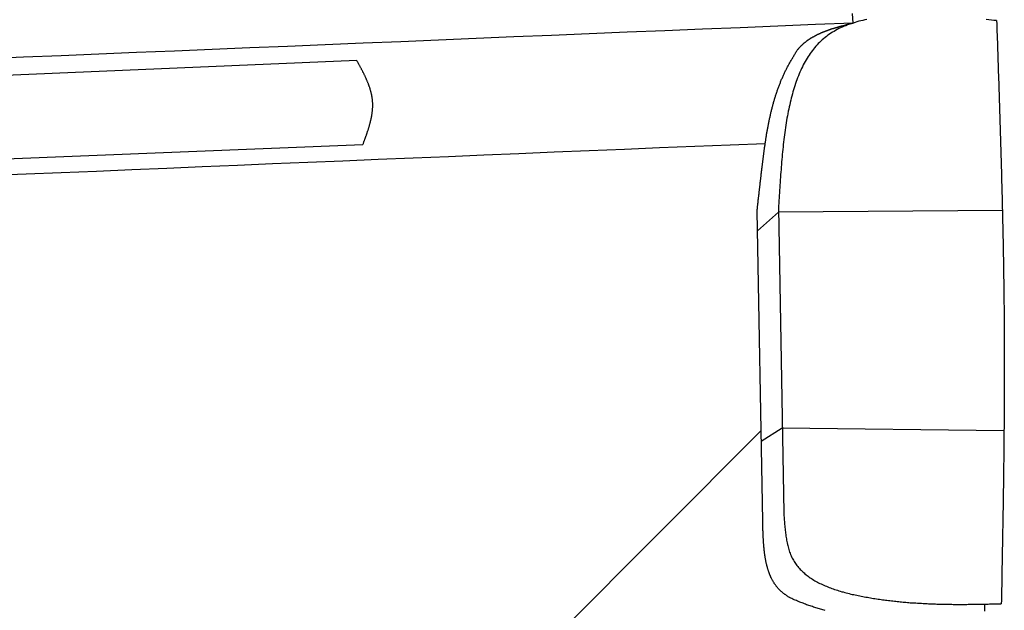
# Model space of a CAD drawing. Extents: x 1073 to 6773, y 5641 to 12616.
# Tile 67 of 69: x 5325 to 5952, y 11176 to 11552. Entities that reach past the tile are written whole.
import ezdxf

# ---------------------------------------------------------------- set-up
doc = ezdxf.new("R2010")
doc.units = 0
doc.layers.add('CAR', color=10, linetype='CONTINUOUS')

msp = doc.modelspace()

# ---------------------------------------------------------------- linework, layer by layer
at = {"layer": 'CAR'}
for p, q in [((4751.14, 11492.97), (5539.95, 11526.5)), ((4752.73, 11440.78), (5543.96, 11472.93)), ((5808.6, 11432.26), (5811.97, 11238.5)), ((5798.55, 11233.14), (5794.94, 11430.45)), ((5808.64, 11429.75), (5795.17, 11417.97)), ((5951.17, 11430.94), (5808.64, 11429.75)), ((5797.5, 11290.97), (5542.59, 11035.15)), ((5811.03, 11292.25), (5797.62, 11283.95)), ((5952.21, 11290.6), (5811.03, 11292.25))]:
    msp.add_line(p, q, dxfattribs=at)
for points in [[(5864.83, 11552.4, 0), (5863.55, 11552.2, 0), (5862.28, 11551.9, 0), (5861.02, 11551.6, 0), (5859.78, 11551.3, 0), (5858.55, 11550.9, 0), (5857.33, 11550.6, 0), (5856.13, 11550.2, 0), (5854.95, 11549.8, 0), (5853.78, 11549.4, 0), (5852.62, 11549, 0), (5851.48, 11548.5, 0), (5850.36, 11548.1, 0), (5849.25, 11547.6, 0), (5848.16, 11547.1, 0), (5847.09, 11546.6, 0), (5846.04, 11546, 0), (5845, 11545.5, 0), (5843.97, 11544.9, 0), (5842.97, 11544.3, 0), (5841.98, 11543.7, 0), (5841.02, 11543, 0), (5840.07, 11542.4, 0), (5839.14, 11541.7, 0), (5838.22, 11541, 0), (5837.33, 11540.2, 0), (5836.46, 11539.5, 0), (5835.6, 11538.7, 0), (5834.77, 11537.9, 0), (5833.95, 11537.1, 0), (5833.16, 11536.3, 0), (5832.38, 11535.4, 0), (5831.62, 11534.5, 0), (5830.88, 11533.6, 0), (5830.15, 11532.7, 0), (5829.44, 11531.7, 0), (5828.75, 11530.8, 0), (5828.08, 11529.8, 0), (5827.42, 11528.8, 0), (5826.78, 11527.8, 0), (5826.16, 11526.7, 0), (5825.55, 11525.7, 0), (5824.96, 11524.6, 0), (5824.38, 11523.5, 0), (5823.82, 11522.4, 0), (5823.27, 11521.2, 0), (5822.74, 11520.1, 0), (5822.22, 11518.9, 0), (5821.72, 11517.8, 0), (5821.23, 11516.6, 0), (5820.76, 11515.3, 0), (5820.29, 11514.1, 0), (5819.85, 11512.9, 0), (5819.41, 11511.6, 0), (5818.99, 11510.3, 0), (5818.58, 11509, 0), (5818.18, 11507.7, 0), (5817.79, 11506.4, 0), (5817.42, 11505.1, 0), (5817.06, 11503.7, 0), (5816.7, 11502.4, 0), (5816.36, 11501, 0), (5816.03, 11499.6, 0), (5815.71, 11498.2, 0), (5815.41, 11496.8, 0), (5815.11, 11495.4, 0), (5814.82, 11494, 0), (5814.54, 11492.5, 0), (5814.27, 11491.1, 0), (5814.01, 11489.6, 0), (5813.76, 11488.1, 0), (5813.51, 11486.6, 0), (5813.28, 11485.1, 0), (5813.05, 11483.6, 0), (5812.83, 11482.1, 0), (5812.62, 11480.6, 0), (5812.42, 11479.1, 0), (5812.22, 11477.5, 0), (5812.03, 11476, 0), (5811.85, 11474.4, 0), (5811.67, 11472.9, 0), (5811.5, 11471.3, 0), (5811.33, 11469.7, 0), (5811.17, 11468.2, 0), (5811.02, 11466.6, 0), (5810.87, 11465, 0), (5810.73, 11463.4, 0), (5810.59, 11461.8, 0), (5810.45, 11460.2, 0), (5810.32, 11458.5, 0), (5810.2, 11456.9, 0), (5810.07, 11455.3, 0), (5809.95, 11453.7, 0), (5809.84, 11452, 0), (5809.72, 11450.4, 0), (5809.61, 11448.8, 0), (5809.5, 11447.1, 0), (5809.4, 11445.5, 0), (5809.29, 11443.8, 0), (5809.19, 11442.2, 0), (5809.09, 11440.5, 0), (5808.99, 11438.9, 0), (5808.89, 11437.2, 0), (5808.79, 11435.6, 0), (5808.7, 11433.9, 0), (5808.6, 11432.3, 0)], [(5856.23, 11550.2, 0), (5855.83, 11556.3, 0)], [(5947.49, 11551.7, 0), (5945.84, 11551.9, 0), (5944.19, 11552.1, 0), (5942.54, 11552.2, 0), (5940.89, 11552.4, 0)], [(5947.49, 11551.7, 0), (5947.57, 11549.4, 0), (5947.65, 11547.1, 0), (5947.73, 11544.7, 0), (5947.81, 11542.4, 0), (5947.89, 11540.1, 0), (5947.97, 11537.7, 0), (5948.04, 11535.4, 0), (5948.12, 11533.1, 0), (5948.2, 11530.7, 0), (5948.28, 11528.4, 0), (5948.36, 11526.1, 0), (5948.44, 11523.7, 0), (5948.52, 11521.4, 0), (5948.59, 11519.1, 0), (5948.67, 11516.7, 0), (5948.75, 11514.4, 0), (5948.82, 11512.1, 0), (5948.9, 11509.7, 0), (5948.98, 11507.4, 0), (5949.05, 11505.1, 0), (5949.13, 11502.7, 0), (5949.2, 11500.4, 0), (5949.28, 11498.1, 0), (5949.35, 11495.7, 0), (5949.43, 11493.4, 0), (5949.5, 11491.1, 0), (5949.57, 11488.7, 0), (5949.65, 11486.4, 0), (5949.72, 11484.1, 0), (5949.79, 11481.7, 0), (5949.86, 11479.4, 0), (5949.93, 11477.1, 0), (5950, 11474.7, 0), (5950.07, 11472.4, 0), (5950.14, 11470.1, 0), (5950.2, 11467.7, 0), (5950.27, 11465.4, 0), (5950.34, 11463.1, 0), (5950.4, 11460.7, 0), (5950.47, 11458.4, 0), (5950.53, 11456.1, 0), (5950.6, 11453.7, 0), (5950.66, 11451.4, 0), (5950.72, 11449.1, 0), (5950.78, 11446.7, 0), (5950.84, 11444.4, 0), (5950.9, 11442.1, 0), (5950.96, 11439.7, 0), (5951.02, 11437.4, 0), (5951.08, 11435.1, 0), (5951.13, 11432.7, 0), (5951.19, 11430.4, 0), (5951.24, 11428.1, 0), (5951.29, 11425.7, 0), (5951.35, 11423.4, 0), (5951.4, 11421.1, 0), (5951.45, 11418.7, 0), (5951.49, 11416.4, 0), (5951.54, 11414.1, 0), (5951.59, 11411.7, 0), (5951.64, 11409.4, 0), (5951.68, 11407.1, 0), (5951.72, 11404.7, 0), (5951.77, 11402.4, 0), (5951.81, 11400.1, 0), (5951.85, 11397.7, 0), (5951.88, 11395.4, 0), (5951.92, 11393.1, 0), (5951.96, 11390.7, 0), (5951.99, 11388.4, 0), (5952.03, 11386.1, 0), (5952.06, 11383.7, 0), (5952.09, 11381.4, 0), (5952.12, 11379.1, 0), (5952.15, 11376.7, 0), (5952.17, 11374.4, 0), (5952.2, 11372, 0), (5952.22, 11369.7, 0), (5952.25, 11367.4, 0), (5952.27, 11365, 0), (5952.29, 11362.7, 0), (5952.31, 11360.4, 0), (5952.32, 11358, 0), (5952.34, 11355.7, 0), (5952.35, 11353.4, 0), (5952.36, 11351, 0), (5952.37, 11348.7, 0), (5952.38, 11346.4, 0), (5952.39, 11344, 0), (5952.4, 11341.7, 0), (5952.4, 11339.4, 0), (5952.4, 11337, 0), (5952.41, 11334.7, 0), (5952.41, 11332.4, 0), (5952.41, 11330, 0), (5952.4, 11327.7, 0), (5952.4, 11325.4, 0), (5952.4, 11323, 0), (5952.39, 11320.7, 0), (5952.38, 11318.4, 0), (5952.37, 11316, 0), (5952.36, 11313.7, 0), (5952.35, 11311.4, 0), (5952.34, 11309, 0), (5952.33, 11306.7, 0), (5952.31, 11304.4, 0), (5952.3, 11302, 0), (5952.28, 11299.7, 0), (5952.26, 11297.4, 0), (5952.25, 11295, 0), (5952.23, 11292.7, 0), (5952.21, 11290.4, 0), (5952.19, 11288, 0), (5952.16, 11285.7, 0), (5952.14, 11283.3, 0), (5952.12, 11281, 0), (5952.09, 11278.7, 0), (5952.06, 11276.3, 0), (5952.04, 11274, 0), (5952.01, 11271.7, 0), (5951.98, 11269.3, 0), (5951.95, 11267, 0), (5951.92, 11264.7, 0), (5951.89, 11262.3, 0), (5951.86, 11260, 0), (5951.83, 11257.7, 0), (5951.8, 11255.3, 0), (5951.76, 11253, 0), (5951.73, 11250.7, 0), (5951.69, 11248.3, 0), (5951.66, 11246, 0), (5951.62, 11243.7, 0), (5951.59, 11241.3, 0), (5951.55, 11239, 0), (5951.51, 11236.7, 0), (5951.47, 11234.3, 0), (5951.43, 11232, 0), (5951.4, 11229.7, 0), (5951.36, 11227.3, 0), (5951.32, 11225, 0), (5951.28, 11222.7, 0), (5951.24, 11220.3, 0), (5951.19, 11218, 0), (5951.15, 11215.6, 0), (5951.11, 11213.3, 0), (5951.07, 11211, 0), (5951.03, 11208.6, 0), (5950.99, 11206.3, 0), (5950.94, 11204, 0), (5950.9, 11201.6, 0), (5950.86, 11199.3, 0), (5950.81, 11197, 0), (5950.77, 11194.6, 0), (5950.73, 11192.3, 0), (5950.68, 11190, 0), (5950.64, 11187.6, 0), (5950.6, 11185.3, 0), (5950.55, 11183, 0), (5950.51, 11180.6, 0)], [(5856.23, 11550.2, 0), (5832.21, 11549.2, 0), (5808.19, 11548.2, 0), (5784.18, 11547.2, 0), (5760.16, 11546.3, 0), (5736.14, 11545.3, 0), (5712.12, 11544.3, 0), (5688.11, 11543.3, 0), (5664.09, 11542.3, 0), (5640.07, 11541.3, 0), (5616.05, 11540.3, 0), (5592.03, 11539.3, 0), (5568, 11538.3, 0), (5543.98, 11537.3, 0), (5519.96, 11536.3, 0), (5495.93, 11535.3, 0), (5471.9, 11534.3, 0), (5447.87, 11533.3, 0), (5423.85, 11532.3, 0), (5399.81, 11531.4, 0), (5375.78, 11530.4, 0), (5351.75, 11529.4, 0), (5327.71, 11528.4, 0), (5303.67, 11527.4, 0)], [(5820.54, 11533, 0), (5820.68, 11533.2, 0), (5820.83, 11533.3, 0), (5820.97, 11533.5, 0), (5821.11, 11533.6, 0), (5821.25, 11533.8, 0), (5821.39, 11534, 0), (5821.54, 11534.1, 0), (5821.68, 11534.3, 0), (5821.82, 11534.4, 0), (5821.97, 11534.6, 0), (5822.11, 11534.7, 0), (5822.25, 11534.9, 0), (5822.4, 11535, 0), (5822.54, 11535.2, 0), (5822.69, 11535.3, 0), (5822.84, 11535.5, 0), (5822.98, 11535.6, 0), (5823.13, 11535.8, 0), (5823.28, 11535.9, 0), (5823.43, 11536.1, 0), (5823.58, 11536.2, 0), (5823.73, 11536.4, 0), (5823.89, 11536.5, 0), (5824.04, 11536.7, 0), (5824.19, 11536.8, 0), (5824.35, 11536.9, 0), (5824.51, 11537.1, 0), (5824.66, 11537.2, 0), (5824.82, 11537.3, 0), (5824.98, 11537.5, 0), (5825.14, 11537.6, 0), (5825.3, 11537.8, 0), (5825.46, 11537.9, 0), (5825.63, 11538, 0), (5825.79, 11538.1, 0), (5825.95, 11538.3, 0), (5826.12, 11538.4, 0), (5826.28, 11538.5, 0), (5826.45, 11538.7, 0), (5826.62, 11538.8, 0), (5826.79, 11538.9, 0), (5826.96, 11539, 0), (5827.13, 11539.2, 0), (5827.3, 11539.3, 0), (5827.47, 11539.4, 0), (5827.64, 11539.5, 0), (5827.81, 11539.6, 0), (5827.99, 11539.8, 0), (5828.16, 11539.9, 0), (5828.33, 11540, 0), (5828.51, 11540.1, 0), (5828.69, 11540.2, 0), (5828.86, 11540.3, 0), (5829.04, 11540.5, 0), (5829.22, 11540.6, 0), (5829.4, 11540.7, 0), (5829.58, 11540.8, 0), (5829.76, 11540.9, 0), (5829.94, 11541, 0), (5830.12, 11541.1, 0), (5830.3, 11541.2, 0), (5830.49, 11541.3, 0), (5830.67, 11541.4, 0), (5830.85, 11541.5, 0), (5831.04, 11541.6, 0), (5831.22, 11541.7, 0), (5831.41, 11541.8, 0), (5831.6, 11541.9, 0), (5831.78, 11542, 0), (5831.97, 11542.1, 0), (5832.16, 11542.2, 0), (5832.35, 11542.3, 0), (5832.54, 11542.4, 0), (5832.73, 11542.5, 0), (5832.92, 11542.6, 0), (5833.11, 11542.7, 0), (5833.3, 11542.8, 0), (5833.49, 11542.9, 0), (5833.68, 11543, 0), (5833.87, 11543.1, 0), (5834.06, 11543.2, 0), (5834.26, 11543.3, 0), (5834.45, 11543.4, 0), (5834.65, 11543.5, 0), (5834.84, 11543.5, 0), (5835.03, 11543.6, 0), (5835.23, 11543.7, 0), (5835.42, 11543.8, 0), (5835.62, 11543.9, 0), (5835.82, 11544, 0), (5836.01, 11544.1, 0), (5836.21, 11544.1, 0), (5836.41, 11544.2, 0), (5836.6, 11544.3, 0), (5836.8, 11544.4, 0), (5837, 11544.5, 0), (5837.2, 11544.5, 0), (5837.4, 11544.6, 0), (5837.6, 11544.7, 0), (5837.8, 11544.8, 0), (5838, 11544.9, 0), (5838.2, 11544.9, 0), (5838.4, 11545, 0), (5838.6, 11545.1, 0), (5838.8, 11545.2, 0), (5839, 11545.2, 0), (5839.2, 11545.3, 0), (5839.4, 11545.4, 0), (5839.6, 11545.5, 0), (5839.8, 11545.5, 0), (5840, 11545.6, 0), (5840.2, 11545.7, 0), (5840.41, 11545.8, 0), (5840.61, 11545.8, 0), (5840.81, 11545.9, 0), (5841.01, 11546, 0), (5841.21, 11546, 0), (5841.42, 11546.1, 0), (5841.62, 11546.2, 0), (5841.82, 11546.2, 0), (5842.02, 11546.3, 0), (5842.23, 11546.4, 0), (5842.43, 11546.4, 0), (5842.63, 11546.5, 0), (5842.84, 11546.6, 0), (5843.04, 11546.6, 0), (5843.24, 11546.7, 0), (5843.44, 11546.8, 0), (5843.65, 11546.8, 0), (5843.85, 11546.9, 0), (5844.05, 11546.9, 0), (5844.26, 11547, 0), (5844.46, 11547.1, 0), (5844.66, 11547.1, 0), (5844.87, 11547.2, 0), (5845.07, 11547.3, 0), (5845.27, 11547.3, 0), (5845.47, 11547.4, 0), (5845.68, 11547.4, 0), (5845.88, 11547.5, 0), (5846.08, 11547.6, 0), (5846.29, 11547.6, 0), (5846.49, 11547.7, 0), (5846.69, 11547.7, 0), (5846.89, 11547.8, 0), (5847.1, 11547.8, 0), (5847.3, 11547.9, 0), (5847.5, 11548, 0), (5847.71, 11548, 0), (5847.91, 11548.1, 0), (5848.11, 11548.1, 0), (5848.32, 11548.2, 0), (5848.52, 11548.2, 0), (5848.72, 11548.3, 0), (5848.92, 11548.4, 0), (5849.13, 11548.4, 0), (5849.33, 11548.5, 0), (5849.53, 11548.5, 0), (5849.74, 11548.6, 0), (5849.94, 11548.6, 0), (5850.14, 11548.7, 0), (5850.34, 11548.7, 0), (5850.55, 11548.8, 0), (5850.75, 11548.8, 0), (5850.95, 11548.9, 0), (5851.16, 11548.9, 0), (5851.36, 11549, 0), (5851.56, 11549, 0), (5851.76, 11549.1, 0), (5851.97, 11549.2, 0), (5852.17, 11549.2, 0), (5852.37, 11549.3, 0), (5852.58, 11549.3, 0), (5852.78, 11549.4, 0), (5852.98, 11549.4, 0), (5853.18, 11549.5, 0), (5853.39, 11549.5, 0), (5853.59, 11549.6, 0), (5853.79, 11549.6, 0), (5854, 11549.7, 0), (5854.2, 11549.7, 0), (5854.4, 11549.8, 0), (5854.6, 11549.8, 0), (5854.81, 11549.9, 0), (5855.01, 11549.9, 0), (5855.21, 11550, 0), (5855.42, 11550, 0), (5855.62, 11550.1, 0), (5855.82, 11550.1, 0), (5856.02, 11550.2, 0), (5856.23, 11550.2, 0)], [(5794.94, 11430.5, 0), (5795.01, 11431, 0), (5795.07, 11431.6, 0), (5795.13, 11432.1, 0), (5795.19, 11432.7, 0), (5795.25, 11433.2, 0), (5795.31, 11433.8, 0), (5795.38, 11434.3, 0), (5795.44, 11434.9, 0), (5795.5, 11435.4, 0), (5795.56, 11436, 0), (5795.63, 11436.5, 0), (5795.69, 11437.1, 0), (5795.75, 11437.6, 0), (5795.81, 11438.2, 0), (5795.87, 11438.7, 0), (5795.94, 11439.3, 0), (5796, 11439.8, 0), (5796.06, 11440.4, 0), (5796.12, 11440.9, 0), (5796.19, 11441.5, 0), (5796.25, 11442.1, 0), (5796.31, 11442.6, 0), (5796.37, 11443.2, 0), (5796.44, 11443.7, 0), (5796.5, 11444.3, 0), (5796.56, 11444.8, 0), (5796.63, 11445.4, 0), (5796.69, 11445.9, 0), (5796.75, 11446.5, 0), (5796.82, 11447, 0), (5796.88, 11447.6, 0), (5796.94, 11448.1, 0), (5797.01, 11448.7, 0), (5797.07, 11449.3, 0), (5797.14, 11449.8, 0), (5797.2, 11450.4, 0), (5797.26, 11450.9, 0), (5797.33, 11451.5, 0), (5797.39, 11452, 0), (5797.46, 11452.6, 0), (5797.52, 11453.1, 0), (5797.59, 11453.7, 0), (5797.65, 11454.3, 0), (5797.72, 11454.8, 0), (5797.78, 11455.4, 0), (5797.85, 11455.9, 0), (5797.92, 11456.5, 0), (5797.98, 11457, 0), (5798.05, 11457.6, 0), (5798.12, 11458.2, 0), (5798.18, 11458.7, 0), (5798.25, 11459.3, 0), (5798.32, 11459.8, 0), (5798.38, 11460.4, 0), (5798.45, 11461, 0), (5798.52, 11461.5, 0), (5798.59, 11462.1, 0), (5798.66, 11462.6, 0), (5798.73, 11463.2, 0), (5798.8, 11463.8, 0), (5798.87, 11464.3, 0), (5798.94, 11464.9, 0), (5799.01, 11465.4, 0), (5799.09, 11466, 0), (5799.16, 11466.6, 0), (5799.23, 11467.1, 0), (5799.31, 11467.7, 0), (5799.38, 11468.2, 0), (5799.46, 11468.8, 0), (5799.53, 11469.4, 0), (5799.61, 11469.9, 0), (5799.69, 11470.5, 0), (5799.77, 11471, 0), (5799.85, 11471.6, 0), (5799.93, 11472.1, 0), (5800.01, 11472.7, 0), (5800.09, 11473.3, 0), (5800.17, 11473.8, 0), (5800.26, 11474.4, 0), (5800.34, 11474.9, 0), (5800.43, 11475.5, 0), (5800.51, 11476.1, 0), (5800.6, 11476.6, 0), (5800.69, 11477.2, 0), (5800.78, 11477.7, 0), (5800.87, 11478.3, 0), (5800.96, 11478.8, 0), (5801.06, 11479.4, 0), (5801.15, 11480, 0), (5801.25, 11480.5, 0), (5801.34, 11481.1, 0), (5801.44, 11481.6, 0), (5801.54, 11482.2, 0), (5801.64, 11482.7, 0), (5801.74, 11483.3, 0), (5801.84, 11483.8, 0), (5801.95, 11484.4, 0), (5802.05, 11485, 0), (5802.16, 11485.5, 0), (5802.27, 11486.1, 0), (5802.38, 11486.6, 0), (5802.49, 11487.2, 0), (5802.6, 11487.7, 0), (5802.72, 11488.3, 0), (5802.83, 11488.8, 0), (5802.95, 11489.4, 0), (5803.07, 11489.9, 0), (5803.19, 11490.5, 0), (5803.31, 11491, 0), (5803.43, 11491.5, 0), (5803.56, 11492.1, 0), (5803.68, 11492.6, 0), (5803.81, 11493.2, 0), (5803.94, 11493.7, 0), (5804.08, 11494.3, 0), (5804.21, 11494.8, 0), (5804.35, 11495.4, 0), (5804.48, 11495.9, 0), (5804.62, 11496.4, 0), (5804.76, 11497, 0), (5804.91, 11497.5, 0), (5805.05, 11498.1, 0), (5805.2, 11498.6, 0), (5805.35, 11499.1, 0), (5805.5, 11499.7, 0), (5805.65, 11500.2, 0), (5805.8, 11500.8, 0), (5805.96, 11501.3, 0), (5806.12, 11501.8, 0), (5806.28, 11502.4, 0), (5806.44, 11502.9, 0), (5806.61, 11503.4, 0), (5806.78, 11503.9, 0), (5806.95, 11504.5, 0), (5807.12, 11505, 0), (5807.29, 11505.5, 0), (5807.47, 11506.1, 0), (5807.65, 11506.6, 0), (5807.83, 11507.1, 0), (5808.01, 11507.6, 0), (5808.2, 11508.2, 0), (5808.38, 11508.7, 0), (5808.57, 11509.2, 0), (5808.77, 11509.7, 0), (5808.96, 11510.2, 0), (5809.16, 11510.8, 0), (5809.36, 11511.3, 0), (5809.56, 11511.8, 0), (5809.77, 11512.3, 0), (5809.97, 11512.8, 0), (5810.18, 11513.3, 0), (5810.4, 11513.9, 0), (5810.61, 11514.4, 0), (5810.83, 11514.9, 0), (5811.05, 11515.4, 0), (5811.27, 11515.9, 0), (5811.5, 11516.4, 0), (5811.73, 11516.9, 0), (5811.96, 11517.4, 0), (5812.19, 11517.9, 0), (5812.43, 11518.4, 0), (5812.67, 11518.9, 0), (5812.91, 11519.4, 0), (5813.16, 11519.9, 0), (5813.41, 11520.4, 0), (5813.66, 11520.9, 0), (5813.91, 11521.4, 0), (5814.17, 11521.9, 0), (5814.43, 11522.4, 0), (5814.69, 11522.9, 0), (5814.96, 11523.4, 0), (5815.22, 11523.8, 0), (5815.49, 11524.3, 0), (5815.76, 11524.8, 0), (5816.03, 11525.3, 0), (5816.3, 11525.8, 0), (5816.58, 11526.3, 0), (5816.86, 11526.8, 0), (5817.13, 11527.2, 0), (5817.41, 11527.7, 0), (5817.69, 11528.2, 0), (5817.98, 11528.7, 0), (5818.26, 11529.2, 0), (5818.54, 11529.7, 0), (5818.83, 11530.1, 0), (5819.11, 11530.6, 0), (5819.4, 11531.1, 0), (5819.68, 11531.6, 0), (5819.97, 11532.1, 0), (5820.26, 11532.5, 0), (5820.54, 11533, 0)], [(5543.96, 11472.9, 0), (5544.09, 11473.3, 0), (5544.22, 11473.6, 0), (5544.35, 11474, 0), (5544.48, 11474.3, 0), (5544.6, 11474.7, 0), (5544.73, 11475, 0), (5544.86, 11475.4, 0), (5544.99, 11475.7, 0), (5545.11, 11476.1, 0), (5545.24, 11476.4, 0), (5545.36, 11476.8, 0), (5545.49, 11477.1, 0), (5545.61, 11477.5, 0), (5545.74, 11477.8, 0), (5545.86, 11478.2, 0), (5545.98, 11478.5, 0), (5546.11, 11478.9, 0), (5546.23, 11479.2, 0), (5546.35, 11479.5, 0), (5546.47, 11479.9, 0), (5546.58, 11480.2, 0), (5546.7, 11480.6, 0), (5546.82, 11480.9, 0), (5546.93, 11481.3, 0), (5547.05, 11481.6, 0), (5547.16, 11482, 0), (5547.27, 11482.3, 0), (5547.38, 11482.7, 0), (5547.49, 11483, 0), (5547.59, 11483.4, 0), (5547.7, 11483.7, 0), (5547.8, 11484.1, 0), (5547.91, 11484.4, 0), (5548.01, 11484.8, 0), (5548.11, 11485.1, 0), (5548.21, 11485.4, 0), (5548.3, 11485.8, 0), (5548.4, 11486.1, 0), (5548.49, 11486.5, 0), (5548.58, 11486.8, 0), (5548.67, 11487.2, 0), (5548.75, 11487.5, 0), (5548.84, 11487.9, 0), (5548.92, 11488.2, 0), (5549, 11488.6, 0), (5549.08, 11488.9, 0), (5549.15, 11489.2, 0), (5549.23, 11489.6, 0), (5549.3, 11489.9, 0), (5549.37, 11490.3, 0), (5549.43, 11490.6, 0), (5549.5, 11491, 0), (5549.56, 11491.3, 0), (5549.62, 11491.7, 0), (5549.67, 11492, 0), (5549.73, 11492.3, 0), (5549.78, 11492.7, 0), (5549.83, 11493, 0), (5549.87, 11493.4, 0), (5549.91, 11493.7, 0), (5549.95, 11494, 0), (5549.99, 11494.4, 0), (5550.02, 11494.7, 0), (5550.05, 11495.1, 0), (5550.08, 11495.4, 0), (5550.11, 11495.8, 0), (5550.13, 11496.1, 0), (5550.14, 11496.4, 0), (5550.16, 11496.8, 0), (5550.17, 11497.1, 0), (5550.18, 11497.5, 0), (5550.18, 11497.8, 0), (5550.18, 11498.1, 0), (5550.18, 11498.5, 0), (5550.17, 11498.8, 0), (5550.16, 11499.1, 0), (5550.15, 11499.5, 0), (5550.13, 11499.8, 0), (5550.11, 11500.2, 0), (5550.08, 11500.5, 0), (5550.06, 11500.8, 0), (5550.02, 11501.2, 0), (5549.99, 11501.5, 0), (5549.95, 11501.8, 0), (5549.9, 11502.2, 0), (5549.85, 11502.5, 0), (5549.8, 11502.8, 0), (5549.75, 11503.2, 0), (5549.69, 11503.5, 0), (5549.63, 11503.8, 0), (5549.56, 11504.2, 0), (5549.5, 11504.5, 0), (5549.43, 11504.8, 0), (5549.35, 11505.2, 0), (5549.27, 11505.5, 0), (5549.19, 11505.8, 0), (5549.11, 11506.2, 0), (5549.02, 11506.5, 0), (5548.93, 11506.8, 0), (5548.84, 11507.2, 0), (5548.74, 11507.5, 0), (5548.64, 11507.8, 0), (5548.54, 11508.2, 0), (5548.44, 11508.5, 0), (5548.33, 11508.8, 0), (5548.22, 11509.2, 0), (5548.11, 11509.5, 0), (5548, 11509.8, 0), (5547.88, 11510.2, 0), (5547.76, 11510.5, 0), (5547.64, 11510.8, 0), (5547.52, 11511.1, 0), (5547.39, 11511.5, 0), (5547.26, 11511.8, 0), (5547.13, 11512.1, 0), (5547, 11512.5, 0), (5546.86, 11512.8, 0), (5546.73, 11513.1, 0), (5546.59, 11513.4, 0), (5546.45, 11513.8, 0), (5546.3, 11514.1, 0), (5546.16, 11514.4, 0), (5546.01, 11514.8, 0), (5545.86, 11515.1, 0), (5545.71, 11515.4, 0), (5545.56, 11515.7, 0), (5545.41, 11516.1, 0), (5545.25, 11516.4, 0), (5545.1, 11516.7, 0), (5544.94, 11517, 0), (5544.78, 11517.4, 0), (5544.62, 11517.7, 0), (5544.46, 11518, 0), (5544.3, 11518.4, 0), (5544.13, 11518.7, 0), (5543.97, 11519, 0), (5543.8, 11519.3, 0), (5543.63, 11519.7, 0), (5543.46, 11520, 0), (5543.29, 11520.3, 0), (5543.12, 11520.6, 0), (5542.95, 11521, 0), (5542.78, 11521.3, 0), (5542.61, 11521.6, 0), (5542.43, 11521.9, 0), (5542.26, 11522.3, 0), (5542.08, 11522.6, 0), (5541.91, 11522.9, 0), (5541.73, 11523.2, 0), (5541.56, 11523.6, 0), (5541.38, 11523.9, 0), (5541.2, 11524.2, 0), (5541.02, 11524.5, 0), (5540.85, 11524.9, 0), (5540.67, 11525.2, 0), (5540.49, 11525.5, 0), (5540.31, 11525.8, 0), (5540.13, 11526.2, 0), (5539.95, 11526.5, 0)], [(5800.12, 11473.4, 0), (5777.71, 11472.5, 0), (5755.3, 11471.6, 0), (5732.89, 11470.7, 0), (5710.48, 11469.7, 0), (5688.07, 11468.8, 0), (5665.67, 11467.9, 0), (5643.25, 11467, 0), (5620.84, 11466, 0), (5598.43, 11465.1, 0), (5576.02, 11464.2, 0), (5553.61, 11463.3, 0), (5531.19, 11462.3, 0), (5508.78, 11461.4, 0), (5486.36, 11460.5, 0), (5463.94, 11459.5, 0), (5441.52, 11458.6, 0), (5419.1, 11457.7, 0), (5396.68, 11456.8, 0), (5374.26, 11455.8, 0), (5351.83, 11454.9, 0), (5329.41, 11454, 0), (5306.98, 11453.1, 0)], [(5811.97, 11238.5, 0), (5812.03, 11237.6, 0), (5812.09, 11236.6, 0), (5812.15, 11235.7, 0), (5812.21, 11234.7, 0), (5812.28, 11233.8, 0), (5812.35, 11232.9, 0), (5812.42, 11231.9, 0), (5812.49, 11231, 0), (5812.57, 11230.1, 0), (5812.66, 11229.1, 0), (5812.75, 11228.2, 0), (5812.85, 11227.3, 0), (5812.95, 11226.4, 0), (5813.06, 11225.5, 0), (5813.18, 11224.6, 0), (5813.31, 11223.7, 0), (5813.45, 11222.8, 0), (5813.59, 11221.9, 0), (5813.75, 11221, 0), (5813.92, 11220.2, 0), (5814.09, 11219.3, 0), (5814.28, 11218.4, 0), (5814.49, 11217.6, 0), (5814.7, 11216.8, 0), (5814.93, 11215.9, 0), (5815.17, 11215.1, 0), (5815.43, 11214.3, 0), (5815.7, 11213.5, 0), (5815.99, 11212.7, 0), (5816.3, 11212, 0), (5816.62, 11211.2, 0), (5816.96, 11210.4, 0), (5817.31, 11209.7, 0), (5817.69, 11209, 0), (5818.08, 11208.3, 0), (5818.49, 11207.6, 0), (5818.93, 11206.9, 0), (5819.38, 11206.2, 0), (5819.85, 11205.5, 0), (5820.33, 11204.9, 0), (5820.84, 11204.3, 0), (5821.36, 11203.6, 0), (5821.9, 11203, 0), (5822.46, 11202.4, 0), (5823.03, 11201.9, 0), (5823.61, 11201.3, 0), (5824.22, 11200.7, 0), (5824.84, 11200.2, 0), (5825.47, 11199.6, 0), (5826.12, 11199.1, 0), (5826.78, 11198.6, 0), (5827.46, 11198.1, 0), (5828.15, 11197.6, 0), (5828.85, 11197.1, 0), (5829.57, 11196.6, 0), (5830.3, 11196.2, 0), (5831.04, 11195.7, 0), (5831.79, 11195.3, 0), (5832.56, 11194.8, 0), (5833.34, 11194.4, 0), (5834.12, 11194, 0), (5834.92, 11193.6, 0), (5835.73, 11193.2, 0), (5836.55, 11192.8, 0), (5837.38, 11192.4, 0), (5838.22, 11192.1, 0), (5839.07, 11191.7, 0), (5839.92, 11191.4, 0), (5840.79, 11191, 0), (5841.66, 11190.7, 0), (5842.54, 11190.4, 0), (5843.43, 11190.1, 0), (5844.33, 11189.7, 0), (5845.23, 11189.4, 0), (5846.14, 11189.2, 0), (5847.05, 11188.9, 0), (5847.97, 11188.6, 0), (5848.9, 11188.3, 0), (5849.83, 11188.1, 0), (5850.77, 11187.8, 0), (5851.71, 11187.6, 0), (5852.66, 11187.3, 0), (5853.61, 11187.1, 0), (5854.56, 11186.8, 0), (5855.52, 11186.6, 0), (5856.48, 11186.4, 0), (5857.44, 11186.2, 0), (5858.4, 11186, 0), (5859.37, 11185.8, 0), (5860.34, 11185.6, 0), (5861.31, 11185.4, 0), (5862.28, 11185.2, 0), (5863.25, 11185, 0), (5864.22, 11184.9, 0), (5865.19, 11184.7, 0), (5866.16, 11184.5, 0), (5867.13, 11184.4, 0), (5868.1, 11184.2, 0), (5869.07, 11184, 0), (5870.04, 11183.9, 0), (5871, 11183.8, 0), (5871.97, 11183.6, 0), (5872.93, 11183.5, 0), (5873.88, 11183.3, 0), (5874.84, 11183.2, 0), (5875.79, 11183.1, 0), (5876.74, 11183, 0), (5877.69, 11182.8, 0), (5878.63, 11182.7, 0), (5879.57, 11182.6, 0), (5880.51, 11182.5, 0), (5881.45, 11182.4, 0), (5882.39, 11182.3, 0), (5883.32, 11182.2, 0), (5884.25, 11182.1, 0), (5885.18, 11182, 0), (5886.1, 11181.9, 0), (5887.03, 11181.8, 0), (5887.95, 11181.7, 0), (5888.87, 11181.6, 0), (5889.79, 11181.6, 0), (5890.7, 11181.5, 0), (5891.62, 11181.4, 0), (5892.53, 11181.3, 0), (5893.44, 11181.3, 0), (5894.34, 11181.2, 0), (5895.25, 11181.1, 0), (5896.15, 11181.1, 0), (5897.05, 11181, 0), (5897.95, 11181, 0), (5898.85, 11180.9, 0), (5899.75, 11180.9, 0), (5900.64, 11180.8, 0), (5901.53, 11180.8, 0), (5902.42, 11180.7, 0), (5903.31, 11180.7, 0), (5904.2, 11180.6, 0), (5905.09, 11180.6, 0), (5905.97, 11180.6, 0), (5906.85, 11180.5, 0), (5907.73, 11180.5, 0), (5908.61, 11180.5, 0), (5909.49, 11180.4, 0), (5910.37, 11180.4, 0), (5911.24, 11180.4, 0), (5912.12, 11180.4, 0), (5912.99, 11180.4, 0), (5913.86, 11180.3, 0), (5914.73, 11180.3, 0), (5915.6, 11180.3, 0), (5916.47, 11180.3, 0), (5917.33, 11180.3, 0), (5918.2, 11180.3, 0), (5919.06, 11180.3, 0), (5919.93, 11180.2, 0), (5920.79, 11180.2, 0), (5921.65, 11180.2, 0), (5922.51, 11180.2, 0), (5923.37, 11180.2, 0), (5924.23, 11180.2, 0), (5925.08, 11180.2, 0), (5925.94, 11180.2, 0), (5926.79, 11180.2, 0), (5927.65, 11180.2, 0), (5928.5, 11180.2, 0), (5929.35, 11180.3, 0), (5930.21, 11180.3, 0), (5931.06, 11180.3, 0), (5931.91, 11180.3, 0), (5932.76, 11180.3, 0), (5933.61, 11180.3, 0), (5934.46, 11180.3, 0), (5935.3, 11180.3, 0), (5936.15, 11180.3, 0), (5937, 11180.3, 0), (5937.85, 11180.4, 0), (5938.69, 11180.4, 0), (5939.54, 11180.4, 0), (5940.38, 11180.4, 0), (5941.23, 11180.4, 0), (5942.07, 11180.4, 0), (5942.92, 11180.5, 0), (5943.76, 11180.5, 0), (5944.61, 11180.5, 0), (5945.45, 11180.5, 0), (5946.29, 11180.5, 0), (5947.14, 11180.6, 0), (5947.98, 11180.6, 0), (5948.82, 11180.6, 0), (5949.67, 11180.6, 0), (5950.51, 11180.6, 0)], [(5815.67, 11184.5, 0), (5815.39, 11184.7, 0), (5815.11, 11184.9, 0), (5814.84, 11185.1, 0), (5814.56, 11185.2, 0), (5814.28, 11185.4, 0), (5814, 11185.6, 0), (5813.73, 11185.8, 0), (5813.46, 11186, 0), (5813.19, 11186.2, 0), (5812.92, 11186.4, 0), (5812.65, 11186.6, 0), (5812.39, 11186.7, 0), (5812.12, 11186.9, 0), (5811.87, 11187.1, 0), (5811.61, 11187.3, 0), (5811.36, 11187.5, 0), (5811.11, 11187.7, 0), (5810.87, 11188, 0), (5810.63, 11188.2, 0), (5810.39, 11188.4, 0), (5810.15, 11188.6, 0), (5809.92, 11188.8, 0), (5809.69, 11189, 0), (5809.47, 11189.2, 0), (5809.25, 11189.5, 0), (5809.03, 11189.7, 0), (5808.81, 11189.9, 0), (5808.6, 11190.2, 0), (5808.39, 11190.4, 0), (5808.18, 11190.6, 0), (5807.98, 11190.9, 0), (5807.78, 11191.1, 0), (5807.58, 11191.3, 0), (5807.39, 11191.6, 0), (5807.19, 11191.8, 0), (5807.01, 11192.1, 0), (5806.82, 11192.3, 0), (5806.64, 11192.6, 0), (5806.46, 11192.8, 0), (5806.28, 11193.1, 0), (5806.11, 11193.3, 0), (5805.93, 11193.6, 0), (5805.77, 11193.9, 0), (5805.6, 11194.1, 0), (5805.44, 11194.4, 0), (5805.27, 11194.7, 0), (5805.12, 11194.9, 0), (5804.96, 11195.2, 0), (5804.81, 11195.5, 0), (5804.66, 11195.8, 0), (5804.51, 11196, 0), (5804.36, 11196.3, 0), (5804.22, 11196.6, 0), (5804.08, 11196.9, 0), (5803.94, 11197.2, 0), (5803.81, 11197.4, 0), (5803.68, 11197.7, 0), (5803.54, 11198, 0), (5803.42, 11198.3, 0), (5803.29, 11198.6, 0), (5803.17, 11198.9, 0), (5803.05, 11199.2, 0), (5802.93, 11199.5, 0), (5802.81, 11199.8, 0), (5802.7, 11200.1, 0), (5802.58, 11200.4, 0), (5802.47, 11200.7, 0), (5802.37, 11201, 0), (5802.26, 11201.3, 0), (5802.16, 11201.6, 0), (5802.06, 11201.9, 0), (5801.96, 11202.2, 0), (5801.86, 11202.6, 0), (5801.76, 11202.9, 0), (5801.67, 11203.2, 0), (5801.58, 11203.5, 0), (5801.49, 11203.8, 0), (5801.4, 11204.2, 0), (5801.32, 11204.5, 0), (5801.23, 11204.8, 0), (5801.15, 11205.1, 0), (5801.07, 11205.4, 0), (5800.99, 11205.8, 0), (5800.92, 11206.1, 0), (5800.84, 11206.4, 0), (5800.77, 11206.8, 0), (5800.7, 11207.1, 0), (5800.63, 11207.4, 0), (5800.56, 11207.8, 0), (5800.49, 11208.1, 0), (5800.43, 11208.4, 0), (5800.37, 11208.8, 0), (5800.3, 11209.1, 0), (5800.24, 11209.4, 0), (5800.19, 11209.8, 0), (5800.13, 11210.1, 0), (5800.07, 11210.5, 0), (5800.02, 11210.8, 0), (5799.97, 11211.2, 0), (5799.92, 11211.5, 0), (5799.87, 11211.9, 0), (5799.82, 11212.2, 0), (5799.77, 11212.6, 0), (5799.73, 11212.9, 0), (5799.68, 11213.3, 0), (5799.64, 11213.6, 0), (5799.6, 11214, 0), (5799.56, 11214.3, 0), (5799.52, 11214.7, 0), (5799.48, 11215, 0), (5799.44, 11215.4, 0), (5799.41, 11215.7, 0), (5799.37, 11216.1, 0), (5799.34, 11216.5, 0), (5799.3, 11216.8, 0), (5799.27, 11217.2, 0), (5799.24, 11217.5, 0), (5799.21, 11217.9, 0), (5799.18, 11218.3, 0), (5799.16, 11218.6, 0), (5799.13, 11219, 0), (5799.1, 11219.4, 0), (5799.08, 11219.7, 0), (5799.05, 11220.1, 0), (5799.03, 11220.5, 0), (5799.01, 11220.8, 0), (5798.99, 11221.2, 0), (5798.96, 11221.6, 0), (5798.94, 11221.9, 0), (5798.92, 11222.3, 0), (5798.9, 11222.7, 0), (5798.89, 11223, 0), (5798.87, 11223.4, 0), (5798.85, 11223.8, 0), (5798.84, 11224.1, 0), (5798.82, 11224.5, 0), (5798.8, 11224.9, 0), (5798.79, 11225.3, 0), (5798.77, 11225.6, 0), (5798.76, 11226, 0), (5798.75, 11226.4, 0), (5798.73, 11226.8, 0), (5798.72, 11227.1, 0), (5798.71, 11227.5, 0), (5798.7, 11227.9, 0), (5798.69, 11228.3, 0), (5798.67, 11228.6, 0), (5798.66, 11229, 0), (5798.65, 11229.4, 0), (5798.64, 11229.8, 0), (5798.63, 11230.1, 0), (5798.62, 11230.5, 0), (5798.61, 11230.9, 0), (5798.6, 11231.3, 0), (5798.59, 11231.6, 0), (5798.58, 11232, 0), (5798.57, 11232.4, 0), (5798.56, 11232.8, 0), (5798.55, 11233.1, 0)], [(5838.39, 11176.3, 0), (5837.64, 11176.5, 0), (5836.9, 11176.7, 0), (5836.15, 11176.9, 0), (5835.4, 11177.1, 0), (5834.66, 11177.4, 0), (5833.91, 11177.6, 0), (5833.17, 11177.8, 0), (5832.43, 11178, 0), (5831.69, 11178.3, 0), (5830.95, 11178.5, 0), (5830.21, 11178.8, 0), (5829.47, 11179, 0), (5828.73, 11179.3, 0), (5828, 11179.5, 0), (5827.26, 11179.8, 0), (5826.53, 11180, 0), (5825.8, 11180.3, 0), (5825.07, 11180.6, 0), (5824.34, 11180.9, 0), (5823.61, 11181.1, 0), (5822.88, 11181.4, 0), (5822.16, 11181.7, 0), (5821.43, 11182, 0), (5820.71, 11182.3, 0), (5819.98, 11182.6, 0), (5819.26, 11182.9, 0), (5818.54, 11183.2, 0), (5817.82, 11183.5, 0), (5817.11, 11183.9, 0), (5816.39, 11184.2, 0), (5815.67, 11184.5, 0)], [(5939.83, 11180.4, 0), (5939.83, 11179.3, 0), (5939.83, 11178.2, 0), (5939.82, 11177.1, 0), (5939.82, 11176, 0)]]:
    msp.add_polyline3d(points, dxfattribs=at)

doc.saveas('drawing.dxf')
